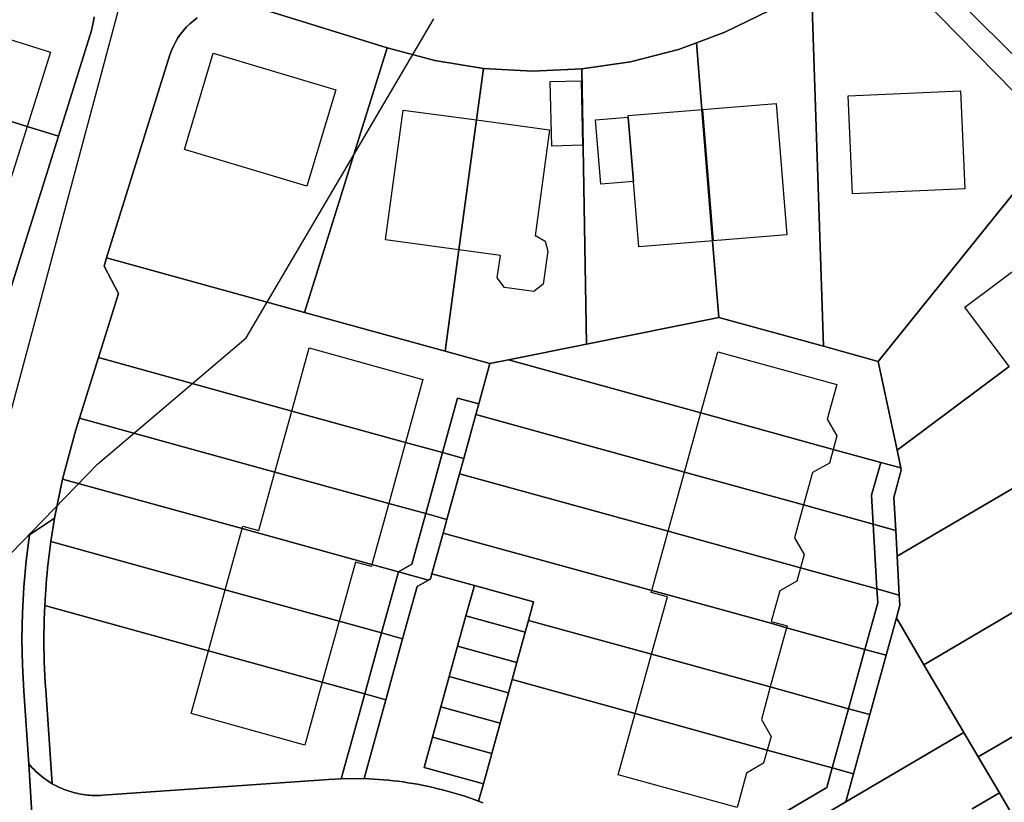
# Model space of a CAD drawing. Extents: x 577960 to 582939, y 6017202 to 6023066.
# Tile 138 of 217: x 580017 to 580107, y 6021434 to 6021505. Entities that reach past the tile are written whole.
import ezdxf

# ---------------------------------------------------------------- set-up
doc = ezdxf.new("R2010")
doc.units = 0
doc.header["$MEASUREMENT"] = 0
doc.linetypes.add('D', pattern=[0])
for name, color, linetype in [('LI__FLUR', 7, 'D'), ('LI__GEB', 7, 'Continuous'), ('LI__STRASSE', 7, 'Continuous')]:
    doc.layers.add(name, color=color, linetype=linetype)

msp = doc.modelspace()

# ---------------------------------------------------------------- linework, layer by layer
at = {"layer": 'LI__FLUR', "color": 8, "linetype": 'D', "true_color": 0x808080}
for p, q in [((580090.409, 6021475.566), (580089.32, 6021508.523)), ((580089.32, 6021508.523), (580090.409, 6021475.566)), ((580098.246, 6021508.413), (580107.792, 6021498.697)), ((580107.792, 6021498.697), (580098.246, 6021508.413)), ((580050.686, 6021502.727), (580039.041, 6021506.366)), ((580039.041, 6021506.366), (580050.686, 6021502.727)), ((580023.943, 6021505.154), (580024.001, 6021505.575)), ((580024.001, 6021505.575), (580023.943, 6021505.154)), ((580033.372, 6021505.469), (580033.033, 6021505.213)), ((580033.033, 6021505.213), (580033.372, 6021505.469)), ((580085.491, 6021506.134), (580081.443, 6021504.155)), ((580081.443, 6021504.155), (580085.491, 6021506.134)), ((580023.747, 6021504.327), (580023.858, 6021504.737)), ((580023.858, 6021504.737), (580023.747, 6021504.327)), ((580023.858, 6021504.737), (580023.943, 6021505.154)), ((580023.943, 6021505.154), (580023.858, 6021504.737)), ((580032.408, 6021504.641), (580032.123, 6021504.327)), ((580032.123, 6021504.327), (580032.408, 6021504.641)), ((580032.712, 6021504.937), (580032.408, 6021504.641)), ((580032.408, 6021504.641), (580032.712, 6021504.937)), ((580033.033, 6021505.213), (580032.712, 6021504.937)), ((580032.712, 6021504.937), (580033.033, 6021505.213)), ((580020.738, 6021494.691), (580023.747, 6021504.327)), ((580023.747, 6021504.327), (580020.738, 6021494.691)), ((580031.624, 6021503.637), (580031.408, 6021503.27)), ((580031.408, 6021503.27), (580031.624, 6021503.637)), ((580031.863, 6021503.99), (580031.624, 6021503.637)), ((580031.624, 6021503.637), (580031.863, 6021503.99)), ((580032.123, 6021504.327), (580031.863, 6021503.99)), ((580031.863, 6021503.99), (580032.123, 6021504.327)), ((580081.443, 6021504.155), (580078.854, 6021503.196)), ((580078.854, 6021503.196), (580081.443, 6021504.155)), ((580031.216, 6021502.89), (580031.047, 6021502.499)), ((580031.047, 6021502.499), (580031.216, 6021502.89)), ((580031.408, 6021503.27), (580031.216, 6021502.89)), ((580031.216, 6021502.89), (580031.408, 6021503.27)), ((580043.169, 6021478.647), (580050.686, 6021502.727)), ((580050.686, 6021502.727), (580043.169, 6021478.647)), ((580055.014, 6021501.577), (580050.686, 6021502.727)), ((580050.686, 6021502.727), (580055.014, 6021501.577)), ((580078.854, 6021503.196), (580077.215, 6021502.596)), ((580077.215, 6021502.596), (580078.854, 6021503.196)), ((580079.354, 6021497.118), (580078.854, 6021503.196)), ((580078.854, 6021503.196), (580079.354, 6021497.118)), ((580030.904, 6021502.098), (580025.136, 6021483.625)), ((580025.136, 6021483.625), (580030.904, 6021502.098)), ((580031.047, 6021502.499), (580030.904, 6021502.098)), ((580030.904, 6021502.098), (580031.047, 6021502.499)), ((580077.215, 6021502.596), (580072.847, 6021501.477)), ((580072.847, 6021501.477), (580077.215, 6021502.596)), ((580059.442, 6021500.857), (580055.014, 6021501.577)), ((580055.014, 6021501.577), (580059.442, 6021500.857)), ((580072.847, 6021501.477), (580068.408, 6021500.817)), ((580068.408, 6021500.817), (580072.847, 6021501.477)), ((580059.442, 6021500.857), (580058.812, 6021496.179)), ((580058.812, 6021496.179), (580059.442, 6021500.857)), ((580063.92, 6021500.607), (580059.442, 6021500.857)), ((580059.442, 6021500.857), (580063.92, 6021500.607)), ((580068.408, 6021500.817), (580063.92, 6021500.607)), ((580063.92, 6021500.607), (580068.408, 6021500.817)), ((580068.408, 6021500.817), (580068.848, 6021475.767)), ((580068.848, 6021475.767), (580068.408, 6021500.817)), ((580007.853, 6021498.71), (580017.899, 6021495.581)), ((580017.899, 6021495.581), (580007.853, 6021498.71)), ((580080.324, 6021485.173), (580079.354, 6021497.118)), ((580079.354, 6021497.118), (580080.324, 6021485.173)), ((580017.899, 6021495.581), (580020.738, 6021494.691)), ((580020.738, 6021494.691), (580017.899, 6021495.581)), ((580058.812, 6021496.179), (580057.213, 6021484.354)), ((580057.213, 6021484.354), (580058.812, 6021496.179)), ((580020.738, 6021494.691), (580015.78, 6021478.808)), ((580015.78, 6021478.808), (580020.738, 6021494.691)), ((580111.741, 6021494.508), (580095.397, 6021474.187)), ((580095.397, 6021474.187), (580111.741, 6021494.508)), ((580080.893, 6021478.186), (580080.324, 6021485.173)), ((580080.324, 6021485.173), (580080.893, 6021478.186)), ((580057.213, 6021484.354), (580055.974, 6021475.118)), ((580055.974, 6021475.118), (580057.213, 6021484.354)), ((580025.136, 6021483.625), (580024.906, 6021482.866)), ((580024.906, 6021482.866), (580025.136, 6021483.625)), ((580025.136, 6021483.625), (580043.169, 6021478.647)), ((580043.169, 6021478.647), (580025.136, 6021483.625)), ((580024.906, 6021482.866), (580026.216, 6021480.367)), ((580026.216, 6021480.367), (580024.906, 6021482.866)), ((580026.216, 6021480.367), (580024.397, 6021474.529)), ((580024.397, 6021474.529), (580026.216, 6021480.367)), ((580043.169, 6021478.647), (580055.974, 6021475.118)), ((580055.974, 6021475.118), (580043.169, 6021478.647)), ((580080.893, 6021478.186), (580068.848, 6021475.767)), ((580068.848, 6021475.767), (580080.893, 6021478.186)), ((580090.409, 6021475.566), (580080.893, 6021478.186)), ((580080.893, 6021478.186), (580090.409, 6021475.566)), ((580055.974, 6021475.118), (580060.042, 6021473.988)), ((580060.042, 6021473.988), (580055.974, 6021475.118)), ((580068.848, 6021475.767), (580061.741, 6021474.338)), ((580061.741, 6021474.338), (580068.848, 6021475.767)), ((580095.397, 6021474.187), (580090.409, 6021475.566)), ((580090.409, 6021475.566), (580095.397, 6021474.187)), ((580024.397, 6021474.529), (580022.677, 6021469.021)), ((580022.677, 6021469.021), (580024.397, 6021474.529)), ((580024.397, 6021474.529), (580041.989, 6021469.67)), ((580041.989, 6021469.67), (580024.397, 6021474.529)), ((580061.741, 6021474.338), (580060.042, 6021473.988)), ((580060.042, 6021473.988), (580061.741, 6021474.338)), ((580079.254, 6021469.499), (580061.741, 6021474.338)), ((580061.741, 6021474.338), (580079.254, 6021469.499)), ((580097.117, 6021466.1), (580095.397, 6021474.187)), ((580095.397, 6021474.187), (580097.117, 6021466.1)), ((580060.042, 6021473.988), (580059.032, 6021470.31)), ((580059.032, 6021470.31), (580060.042, 6021473.988)), ((580097.117, 6021466.1), (580107.323, 6021473.727)), ((580107.323, 6021473.727), (580097.117, 6021466.1)), ((580055.734, 6021465.881), (580057.103, 6021470.849)), ((580057.103, 6021470.849), (580055.734, 6021465.881)), ((580057.103, 6021470.849), (580059.032, 6021470.31)), ((580059.032, 6021470.31), (580057.103, 6021470.849)), ((580041.989, 6021469.67), (580052.365, 6021466.811)), ((580052.365, 6021466.811), (580041.989, 6021469.67)), ((580059.032, 6021470.31), (580058.762, 6021469.35)), ((580058.762, 6021469.35), (580059.032, 6021470.31)), ((580022.677, 6021469.021), (580022.337, 6021467.952)), ((580022.337, 6021467.952), (580022.677, 6021469.021)), ((580040.46, 6021464.113), (580022.677, 6021469.021)), ((580022.677, 6021469.021), (580040.46, 6021464.113)), ((580058.762, 6021469.35), (580057.663, 6021465.352)), ((580057.663, 6021465.352), (580058.762, 6021469.35)), ((580058.762, 6021469.35), (580077.765, 6021464.111)), ((580077.765, 6021464.111), (580058.762, 6021469.35)), ((580091.309, 6021466.18), (580079.254, 6021469.499)), ((580079.254, 6021469.499), (580091.309, 6021466.18)), ((580022.337, 6021467.952), (580021.118, 6021463.474)), ((580021.118, 6021463.474), (580022.337, 6021467.952)), ((580052.365, 6021466.811), (580055.734, 6021465.881)), ((580055.734, 6021465.881), (580052.365, 6021466.811)), ((580095.637, 6021464.98), (580091.309, 6021466.18)), ((580091.309, 6021466.18), (580095.637, 6021464.98)), ((580097.467, 6021464.481), (580097.117, 6021466.1)), ((580097.117, 6021466.1), (580097.467, 6021464.481)), ((580055.734, 6021465.881), (580054.204, 6021460.324)), ((580054.204, 6021460.324), (580055.734, 6021465.881)), ((580057.663, 6021465.352), (580055.734, 6021465.881)), ((580055.734, 6021465.881), (580057.663, 6021465.352)), ((580057.273, 6021463.952), (580057.663, 6021465.352)), ((580057.663, 6021465.352), (580057.273, 6021463.952)), ((580094.808, 6021462.002), (580095.637, 6021464.98)), ((580095.637, 6021464.98), (580094.808, 6021462.002)), ((580095.637, 6021464.98), (580097.467, 6021464.481)), ((580097.467, 6021464.481), (580095.637, 6021464.98)), ((580097.507, 6021464.271), (580096.827, 6021461.782)), ((580096.827, 6021461.782), (580097.507, 6021464.271)), ((580110.621, 6021464.38), (580097.127, 6021456.444)), ((580097.127, 6021456.444), (580110.621, 6021464.38)), ((580097.467, 6021464.481), (580097.507, 6021464.271)), ((580097.507, 6021464.271), (580097.467, 6021464.481)), ((580021.118, 6021463.474), (580020.388, 6021459.915)), ((580020.388, 6021459.915), (580021.118, 6021463.474)), ((580021.118, 6021463.474), (580037.471, 6021458.965)), ((580037.471, 6021458.965), (580021.118, 6021463.474)), ((580050.836, 6021461.253), (580040.46, 6021464.113)), ((580040.46, 6021464.113), (580050.836, 6021461.253)), ((580056.124, 6021459.794), (580057.273, 6021463.952)), ((580057.273, 6021463.952), (580056.124, 6021459.794)), ((580076.275, 6021458.714), (580057.273, 6021463.952)), ((580057.273, 6021463.952), (580076.275, 6021458.714)), ((580077.765, 6021464.111), (580088.6, 6021461.112)), ((580088.6, 6021461.112), (580077.765, 6021464.111)), ((580094.958, 6021459.363), (580094.808, 6021462.002)), ((580094.808, 6021462.002), (580094.958, 6021459.363)), ((580096.827, 6021461.782), (580096.997, 6021458.803)), ((580096.997, 6021458.803), (580096.827, 6021461.782)), ((580054.204, 6021460.324), (580050.836, 6021461.253)), ((580050.836, 6021461.253), (580054.204, 6021460.324)), ((580088.6, 6021461.112), (580094.958, 6021459.363)), ((580094.958, 6021459.363), (580088.6, 6021461.112)), ((580020.388, 6021459.915), (580018.119, 6021458.386)), ((580018.119, 6021458.386), (580020.388, 6021459.915)), ((580020.058, 6021457.776), (580020.388, 6021459.915)), ((580020.388, 6021459.915), (580020.058, 6021457.776)), ((580052.935, 6021455.726), (580054.204, 6021460.324)), ((580054.204, 6021460.324), (580052.935, 6021455.726)), ((580054.204, 6021460.324), (580056.124, 6021459.794)), ((580056.124, 6021459.794), (580054.204, 6021460.324)), ((580056.124, 6021459.794), (580055.784, 6021458.554)), ((580055.784, 6021458.554), (580056.124, 6021459.794)), ((580037.471, 6021458.965), (580049.296, 6021455.696)), ((580049.296, 6021455.696), (580037.471, 6021458.965)), ((580096.997, 6021458.803), (580094.958, 6021459.363)), ((580094.958, 6021459.363), (580095.287, 6021453.465)), ((580095.287, 6021453.465), (580094.958, 6021459.363)), ((580094.958, 6021459.363), (580096.997, 6021458.803)), ((580097.127, 6021456.444), (580096.997, 6021458.803)), ((580096.997, 6021458.803), (580097.127, 6021456.444)), ((580018.119, 6021458.386), (580017.818, 6021456.025)), ((580017.818, 6021456.025), (580018.119, 6021458.386)), ((580055.784, 6021458.554), (580054.764, 6021454.856)), ((580054.764, 6021454.856), (580055.784, 6021458.554)), ((580074.786, 6021453.316), (580055.784, 6021458.554)), ((580055.784, 6021458.554), (580074.786, 6021453.316)), ((580088.33, 6021455.385), (580076.275, 6021458.714)), ((580076.275, 6021458.714), (580088.33, 6021455.385)), ((580019.99, 6021457.292), (580019.926, 6021456.808)), ((580019.926, 6021456.808), (580019.99, 6021457.292)), ((580020.058, 6021457.776), (580019.99, 6021457.292)), ((580019.99, 6021457.292), (580020.058, 6021457.776)), ((580035.932, 6021453.397), (580020.058, 6021457.776)), ((580020.058, 6021457.776), (580035.932, 6021453.397)), ((580019.866, 6021456.323), (580019.81, 6021455.838)), ((580019.81, 6021455.838), (580019.866, 6021456.323)), ((580019.926, 6021456.808), (580019.866, 6021456.323)), ((580019.866, 6021456.323), (580019.926, 6021456.808)), ((580097.327, 6021452.905), (580097.127, 6021456.444)), ((580097.127, 6021456.444), (580097.327, 6021452.905)), ((580017.818, 6021456.025), (580017.601, 6021453.655)), ((580017.601, 6021453.655), (580017.818, 6021456.025)), ((580019.757, 6021455.353), (580019.708, 6021454.867)), ((580019.708, 6021454.867), (580019.757, 6021455.353)), ((580019.81, 6021455.838), (580019.757, 6021455.353)), ((580019.757, 6021455.353), (580019.81, 6021455.838)), ((580049.296, 6021455.696), (580051.705, 6021455.036)), ((580051.705, 6021455.036), (580049.296, 6021455.696)), ((580051.705, 6021455.036), (580052.935, 6021455.726)), ((580052.935, 6021455.726), (580051.705, 6021455.036)), ((580095.287, 6021453.465), (580088.33, 6021455.385)), ((580088.33, 6021455.385), (580095.287, 6021453.465)), ((580099.566, 6021446.568), (580115.479, 6021455.933)), ((580115.479, 6021455.933), (580099.566, 6021446.568)), ((580019.664, 6021454.381), (580019.624, 6021453.895)), ((580019.624, 6021453.895), (580019.664, 6021454.381)), ((580019.708, 6021454.867), (580019.664, 6021454.381)), ((580019.664, 6021454.381), (580019.708, 6021454.867)), ((580051.705, 6021455.036), (580050.166, 6021449.468)), ((580050.166, 6021449.468), (580051.705, 6021455.036)), ((580054.434, 6021454.276), (580051.705, 6021455.036)), ((580051.705, 6021455.036), (580054.434, 6021454.276)), ((580054.644, 6021454.396), (580054.434, 6021454.276)), ((580054.434, 6021454.276), (580054.644, 6021454.396)), ((580054.764, 6021454.856), (580054.644, 6021454.396)), ((580054.644, 6021454.396), (580054.764, 6021454.856)), ((580058.623, 6021453.796), (580054.764, 6021454.856)), ((580054.764, 6021454.856), (580058.623, 6021453.796)), ((580017.601, 6021453.655), (580017.47, 6021451.278)), ((580017.47, 6021451.278), (580017.601, 6021453.655)), ((580019.587, 6021453.409), (580019.554, 6021452.922)), ((580019.554, 6021452.922), (580019.587, 6021453.409)), ((580019.624, 6021453.895), (580019.587, 6021453.409)), ((580019.587, 6021453.409), (580019.624, 6021453.895)), ((580046.298, 6021450.538), (580035.932, 6021453.397)), ((580035.932, 6021453.397), (580046.298, 6021450.538)), ((580053.415, 6021453.696), (580052.095, 6021448.938)), ((580052.095, 6021448.938), (580053.415, 6021453.696)), ((580054.434, 6021454.276), (580053.415, 6021453.696)), ((580053.415, 6021453.696), (580054.434, 6021454.276)), ((580057.863, 6021451.027), (580058.623, 6021453.796)), ((580058.623, 6021453.796), (580057.863, 6021451.027)), ((580058.623, 6021453.796), (580064.02, 6021452.307)), ((580064.02, 6021452.307), (580058.623, 6021453.796)), ((580095.367, 6021452.196), (580095.287, 6021453.465)), ((580095.287, 6021453.465), (580097.327, 6021452.905)), ((580097.327, 6021452.905), (580095.287, 6021453.465)), ((580095.287, 6021453.465), (580095.367, 6021452.196)), ((580019.554, 6021452.922), (580019.525, 6021452.435)), ((580019.525, 6021452.435), (580019.554, 6021452.922)), ((580076.255, 6021452.916), (580074.786, 6021453.316)), ((580074.786, 6021453.316), (580076.255, 6021452.916)), ((580085.611, 6021450.337), (580076.255, 6021452.916)), ((580076.255, 6021452.916), (580085.611, 6021450.337)), ((580097.327, 6021452.905), (580097.377, 6021451.976)), ((580097.377, 6021451.976), (580097.327, 6021452.905)), ((580019.471, 6021451.311), (580019.499, 6021451.948)), ((580019.499, 6021451.948), (580019.471, 6021451.311)), ((580019.525, 6021452.435), (580019.499, 6021451.948)), ((580019.499, 6021451.948), (580019.525, 6021452.435)), ((580019.499, 6021451.948), (580034.402, 6021447.839)), ((580034.402, 6021447.839), (580019.499, 6021451.948)), ((580064.02, 6021452.307), (580063.55, 6021450.607)), ((580063.55, 6021450.607), (580064.02, 6021452.307)), ((580094.198, 6021447.957), (580095.367, 6021452.196)), ((580095.367, 6021452.196), (580094.198, 6021447.957)), ((580097.377, 6021451.976), (580097.067, 6021450.826)), ((580097.067, 6021450.826), (580097.377, 6021451.976)), ((580017.47, 6021451.278), (580017.424, 6021448.901)), ((580017.424, 6021448.901), (580017.47, 6021451.278)), ((580019.45, 6021450.673), (580019.471, 6021451.311)), ((580019.471, 6021451.311), (580019.45, 6021450.673)), ((580057.093, 6021448.268), (580057.863, 6021451.027)), ((580057.863, 6021451.027), (580057.093, 6021448.268)), ((580063.261, 6021449.538), (580057.863, 6021451.027)), ((580057.863, 6021451.027), (580063.261, 6021449.538)), ((580097.067, 6021450.826), (580096.127, 6021447.428)), ((580096.127, 6021447.428), (580097.067, 6021450.826)), ((580099.566, 6021446.568), (580097.067, 6021450.826)), ((580097.067, 6021450.826), (580099.566, 6021446.568)), ((580019.427, 6021449.397), (580019.435, 6021450.035)), ((580019.435, 6021450.035), (580019.427, 6021449.397)), ((580019.435, 6021450.035), (580019.45, 6021450.673)), ((580019.45, 6021450.673), (580019.435, 6021450.035)), ((580050.166, 6021449.468), (580046.298, 6021450.538)), ((580046.298, 6021450.538), (580050.166, 6021449.468)), ((580063.55, 6021450.607), (580063.261, 6021449.538)), ((580063.261, 6021449.538), (580063.55, 6021450.607)), ((580074.756, 6021447.518), (580063.55, 6021450.607)), ((580063.55, 6021450.607), (580074.756, 6021447.518)), ((580087.051, 6021449.937), (580085.611, 6021450.337)), ((580085.611, 6021450.337), (580087.051, 6021449.937)), ((580094.198, 6021447.957), (580087.051, 6021449.937)), ((580087.051, 6021449.937), (580094.198, 6021447.957)), ((580017.424, 6021448.901), (580017.464, 6021446.525)), ((580017.464, 6021446.525), (580017.424, 6021448.901)), ((580019.425, 6021448.758), (580019.427, 6021449.397)), ((580019.427, 6021449.397), (580019.425, 6021448.758)), ((580048.637, 6021443.911), (580050.166, 6021449.468)), ((580050.166, 6021449.468), (580048.637, 6021443.911)), ((580050.166, 6021449.468), (580052.095, 6021448.938)), ((580052.095, 6021448.938), (580050.166, 6021449.468)), ((580052.095, 6021448.938), (580050.566, 6021443.381)), ((580050.566, 6021443.381), (580052.095, 6021448.938)), ((580062.491, 6021446.779), (580063.261, 6021449.538)), ((580063.261, 6021449.538), (580062.491, 6021446.779)), ((580019.429, 6021448.12), (580019.425, 6021448.758)), ((580019.425, 6021448.758), (580019.429, 6021448.12)), ((580019.44, 6021447.482), (580019.429, 6021448.12)), ((580019.429, 6021448.12), (580019.44, 6021447.482)), ((580056.333, 6021445.5), (580057.093, 6021448.268)), ((580057.093, 6021448.268), (580056.333, 6021445.5)), ((580057.093, 6021448.268), (580062.491, 6021446.779)), ((580062.491, 6021446.779), (580057.093, 6021448.268)), ((580019.457, 6021446.843), (580019.44, 6021447.482)), ((580019.44, 6021447.482), (580019.457, 6021446.843)), ((580034.402, 6021447.839), (580044.768, 6021444.98)), ((580044.768, 6021444.98), (580034.402, 6021447.839)), ((580085.571, 6021444.539), (580074.756, 6021447.518)), ((580074.756, 6021447.518), (580085.571, 6021444.539)), ((580092.709, 6021442.56), (580094.198, 6021447.957)), ((580094.198, 6021447.957), (580092.709, 6021442.56)), ((580096.127, 6021447.428), (580094.198, 6021447.957)), ((580094.198, 6021447.957), (580096.127, 6021447.428)), ((580096.127, 6021447.428), (580094.638, 6021442.03)), ((580094.638, 6021442.03), (580096.127, 6021447.428)), ((580017.464, 6021446.525), (580017.589, 6021444.151)), ((580017.589, 6021444.151), (580017.464, 6021446.525)), ((580019.48, 6021446.205), (580019.457, 6021446.843)), ((580019.457, 6021446.843), (580019.48, 6021446.205)), ((580062.491, 6021446.779), (580062.061, 6021445.21)), ((580062.061, 6021445.21), (580062.491, 6021446.779)), ((580103.194, 6021440.41), (580099.566, 6021446.568)), ((580099.566, 6021446.568), (580103.194, 6021440.41)), ((580019.51, 6021445.567), (580019.48, 6021446.205)), ((580019.48, 6021446.205), (580019.51, 6021445.567)), ((580019.546, 6021444.929), (580019.51, 6021445.567)), ((580019.51, 6021445.567), (580019.546, 6021444.929)), ((580055.574, 6021442.731), (580056.333, 6021445.5)), ((580056.333, 6021445.5), (580055.574, 6021442.731)), ((580061.731, 6021444.01), (580056.333, 6021445.5)), ((580056.333, 6021445.5), (580061.731, 6021444.01)), ((580019.589, 6021444.291), (580019.546, 6021444.929)), ((580019.546, 6021444.929), (580019.589, 6021444.291)), ((580044.768, 6021444.98), (580048.637, 6021443.911)), ((580048.637, 6021443.911), (580044.768, 6021444.98)), ((580062.061, 6021445.21), (580061.731, 6021444.01)), ((580061.731, 6021444.01), (580062.061, 6021445.21)), ((580062.061, 6021445.21), (580073.257, 6021442.12)), ((580073.257, 6021442.12), (580062.061, 6021445.21)), ((580092.709, 6021442.56), (580085.571, 6021444.539)), ((580085.571, 6021444.539), (580092.709, 6021442.56)), ((580115.629, 6021444.708), (580104.514, 6021438.171)), ((580104.514, 6021438.171), (580115.629, 6021444.708)), ((580017.589, 6021444.151), (580018.059, 6021437.544)), ((580018.059, 6021437.544), (580017.589, 6021444.151)), ((580020.188, 6021435.735), (580019.589, 6021444.291)), ((580019.589, 6021444.291), (580020.188, 6021435.735)), ((580048.637, 6021443.911), (580046.507, 6021436.184)), ((580046.507, 6021436.184), (580048.637, 6021443.911)), ((580050.566, 6021443.381), (580048.637, 6021443.911)), ((580048.637, 6021443.911), (580050.566, 6021443.381)), ((580060.972, 6021441.241), (580061.731, 6021444.01)), ((580061.731, 6021444.01), (580060.972, 6021441.241)), ((580050.566, 6021443.381), (580048.587, 6021436.194)), ((580048.587, 6021436.194), (580050.566, 6021443.381)), ((580054.804, 6021439.972), (580055.574, 6021442.731)), ((580055.574, 6021442.731), (580054.804, 6021439.972)), ((580055.574, 6021442.731), (580060.972, 6021441.241)), ((580060.972, 6021441.241), (580055.574, 6021442.731)), ((580073.257, 6021442.12), (580085.302, 6021438.801)), ((580085.302, 6021438.801), (580073.257, 6021442.12)), ((580091.219, 6021437.172), (580092.709, 6021442.56)), ((580092.709, 6021442.56), (580091.219, 6021437.172)), ((580094.638, 6021442.03), (580092.709, 6021442.56)), ((580092.709, 6021442.56), (580094.638, 6021442.03)), ((580094.638, 6021442.03), (580093.148, 6021436.642)), ((580093.148, 6021436.642), (580094.638, 6021442.03)), ((580060.972, 6021441.241), (580060.202, 6021438.482)), ((580060.202, 6021438.482), (580060.972, 6021441.241)), ((580054.044, 6021437.203), (580054.804, 6021439.972)), ((580054.804, 6021439.972), (580054.044, 6021437.203)), ((580060.202, 6021438.482), (580054.804, 6021439.972)), ((580054.804, 6021439.972), (580060.202, 6021438.482)), ((580092.449, 6021434.083), (580103.194, 6021440.41)), ((580103.194, 6021440.41), (580092.449, 6021434.083)), ((580104.514, 6021438.171), (580103.194, 6021440.41)), ((580103.194, 6021440.41), (580104.514, 6021438.171)), ((580059.442, 6021435.713), (580060.202, 6021438.482)), ((580060.202, 6021438.482), (580059.442, 6021435.713)), ((580085.302, 6021438.801), (580091.219, 6021437.172)), ((580091.219, 6021437.172), (580085.302, 6021438.801)), ((580104.514, 6021438.171), (580106.443, 6021434.892)), ((580106.443, 6021434.892), (580104.514, 6021438.171)), ((580018.059, 6021437.544), (580018.749, 6021426.269)), ((580018.749, 6021426.269), (580018.059, 6021437.544)), ((580018.059, 6021437.544), (580018.209, 6021437.365)), ((580018.209, 6021437.365), (580018.059, 6021437.544)), ((580018.209, 6021437.365), (580018.365, 6021437.191)), ((580018.365, 6021437.191), (580018.209, 6021437.365)), ((580018.365, 6021437.191), (580018.526, 6021437.022)), ((580018.526, 6021437.022), (580018.365, 6021437.191)), ((580018.526, 6021437.022), (580018.692, 6021436.858)), ((580018.692, 6021436.858), (580018.526, 6021437.022)), ((580018.692, 6021436.858), (580018.863, 6021436.698)), ((580018.863, 6021436.698), (580018.692, 6021436.858)), ((580018.863, 6021436.698), (580019.039, 6021436.544)), ((580019.039, 6021436.544), (580018.863, 6021436.698)), ((580019.039, 6021436.544), (580019.22, 6021436.395)), ((580019.22, 6021436.395), (580019.039, 6021436.544)), ((580019.22, 6021436.395), (580019.405, 6021436.252)), ((580019.405, 6021436.252), (580019.22, 6021436.395)), ((580059.442, 6021435.713), (580054.044, 6021437.203)), ((580054.044, 6021437.203), (580059.442, 6021435.713)), ((580091.219, 6021437.172), (580090.729, 6021435.393)), ((580090.729, 6021435.393), (580091.219, 6021437.172)), ((580093.148, 6021436.642), (580091.219, 6021437.172)), ((580091.219, 6021437.172), (580093.148, 6021436.642)), ((580092.449, 6021434.083), (580093.148, 6021436.642)), ((580093.148, 6021436.642), (580092.449, 6021434.083)), ((580019.405, 6021436.252), (580019.595, 6021436.114)), ((580019.595, 6021436.114), (580019.405, 6021436.252)), ((580019.595, 6021436.114), (580019.789, 6021435.982)), ((580019.789, 6021435.982), (580019.595, 6021436.114)), ((580019.789, 6021435.982), (580019.987, 6021435.855)), ((580019.987, 6021435.855), (580019.789, 6021435.982)), ((580019.987, 6021435.855), (580020.188, 6021435.735)), ((580020.188, 6021435.735), (580019.987, 6021435.855)), ((580020.188, 6021435.735), (580020.362, 6021435.637)), ((580020.362, 6021435.637), (580020.188, 6021435.735)), ((580020.362, 6021435.637), (580020.539, 6021435.544)), ((580020.539, 6021435.544), (580020.362, 6021435.637)), ((580020.539, 6021435.544), (580020.718, 6021435.455)), ((580020.718, 6021435.455), (580020.539, 6021435.544)), ((580020.718, 6021435.455), (580020.899, 6021435.37)), ((580020.899, 6021435.37), (580020.718, 6021435.455)), ((580024.776, 6021434.675), (580045.328, 6021436.124)), ((580045.328, 6021436.124), (580024.776, 6021434.675)), ((580045.328, 6021436.124), (580046.507, 6021436.184)), ((580046.507, 6021436.184), (580045.328, 6021436.124)), ((580046.507, 6021436.184), (580048.587, 6021436.194)), ((580048.587, 6021436.194), (580046.507, 6021436.184)), ((580048.587, 6021436.194), (580049.031, 6021436.177)), ((580049.031, 6021436.177), (580048.587, 6021436.194)), ((580049.031, 6021436.177), (580049.475, 6021436.155)), ((580049.475, 6021436.155), (580049.031, 6021436.177)), ((580049.475, 6021436.155), (580049.918, 6021436.126)), ((580049.918, 6021436.126), (580049.475, 6021436.155)), ((580049.918, 6021436.126), (580050.361, 6021436.091)), ((580050.361, 6021436.091), (580049.918, 6021436.126)), ((580050.361, 6021436.091), (580050.804, 6021436.051)), ((580050.804, 6021436.051), (580050.361, 6021436.091)), ((580050.804, 6021436.051), (580051.246, 6021436.004)), ((580051.246, 6021436.004), (580050.804, 6021436.051)), ((580051.246, 6021436.004), (580051.688, 6021435.951)), ((580051.688, 6021435.951), (580051.246, 6021436.004)), ((580051.688, 6021435.951), (580052.129, 6021435.891)), ((580052.129, 6021435.891), (580051.688, 6021435.951)), ((580052.129, 6021435.891), (580052.569, 6021435.826)), ((580052.569, 6021435.826), (580052.129, 6021435.891)), ((580052.569, 6021435.826), (580053.008, 6021435.755)), ((580053.008, 6021435.755), (580052.569, 6021435.826)), ((580053.008, 6021435.755), (580053.447, 6021435.677)), ((580053.447, 6021435.677), (580053.008, 6021435.755)), ((580053.447, 6021435.677), (580053.884, 6021435.594)), ((580053.884, 6021435.594), (580053.447, 6021435.677)), ((580053.884, 6021435.594), (580054.319, 6021435.505)), ((580054.319, 6021435.505), (580053.884, 6021435.594)), ((580054.319, 6021435.505), (580054.753, 6021435.41)), ((580054.753, 6021435.41), (580054.319, 6021435.505)), ((580059.012, 6021434.144), (580059.442, 6021435.713)), ((580059.442, 6021435.713), (580059.012, 6021434.144)), ((580020.899, 6021435.37), (580021.083, 6021435.29)), ((580021.083, 6021435.29), (580020.899, 6021435.37)), ((580021.083, 6021435.29), (580021.268, 6021435.215)), ((580021.268, 6021435.215), (580021.083, 6021435.29)), ((580021.268, 6021435.215), (580021.454, 6021435.145)), ((580021.454, 6021435.145), (580021.268, 6021435.215)), ((580021.454, 6021435.145), (580021.642, 6021435.08)), ((580021.642, 6021435.08), (580021.454, 6021435.145)), ((580021.642, 6021435.08), (580021.831, 6021435.019)), ((580021.831, 6021435.019), (580021.642, 6021435.08)), ((580021.831, 6021435.019), (580022.022, 6021434.963)), ((580022.022, 6021434.963), (580021.831, 6021435.019)), ((580022.022, 6021434.963), (580022.214, 6021434.912)), ((580022.214, 6021434.912), (580022.022, 6021434.963)), ((580022.214, 6021434.912), (580022.407, 6021434.865)), ((580022.407, 6021434.865), (580022.214, 6021434.912)), ((580022.407, 6021434.865), (580022.602, 6021434.823)), ((580022.602, 6021434.823), (580022.407, 6021434.865)), ((580022.602, 6021434.823), (580022.797, 6021434.786)), ((580022.797, 6021434.786), (580022.602, 6021434.823)), ((580022.797, 6021434.786), (580022.994, 6021434.754)), ((580022.994, 6021434.754), (580022.797, 6021434.786)), ((580022.994, 6021434.754), (580023.191, 6021434.726)), ((580023.191, 6021434.726), (580022.994, 6021434.754)), ((580023.191, 6021434.726), (580023.389, 6021434.703)), ((580023.389, 6021434.703), (580023.191, 6021434.726)), ((580023.389, 6021434.703), (580023.587, 6021434.685)), ((580023.587, 6021434.685), (580023.389, 6021434.703)), ((580023.587, 6021434.685), (580023.785, 6021434.672)), ((580023.785, 6021434.672), (580023.587, 6021434.685)), ((580023.785, 6021434.672), (580023.983, 6021434.663)), ((580023.983, 6021434.663), (580023.785, 6021434.672)), ((580023.983, 6021434.663), (580024.182, 6021434.659)), ((580024.182, 6021434.659), (580023.983, 6021434.663)), ((580024.182, 6021434.659), (580024.38, 6021434.66)), ((580024.38, 6021434.66), (580024.182, 6021434.659)), ((580024.38, 6021434.66), (580024.578, 6021434.665)), ((580024.578, 6021434.665), (580024.38, 6021434.66)), ((580024.578, 6021434.665), (580024.776, 6021434.675)), ((580024.776, 6021434.675), (580024.578, 6021434.665)), ((580054.753, 6021435.41), (580055.185, 6021435.31)), ((580055.185, 6021435.31), (580054.753, 6021435.41)), ((580055.185, 6021435.31), (580055.616, 6021435.204)), ((580055.616, 6021435.204), (580055.185, 6021435.31)), ((580055.616, 6021435.204), (580056.045, 6021435.092)), ((580056.045, 6021435.092), (580055.616, 6021435.204)), ((580056.045, 6021435.092), (580056.473, 6021434.974)), ((580056.473, 6021434.974), (580056.045, 6021435.092)), ((580056.473, 6021434.974), (580056.901, 6021434.85)), ((580056.901, 6021434.85), (580056.473, 6021434.974)), ((580056.901, 6021434.85), (580057.327, 6021434.72)), ((580057.327, 6021434.72), (580056.901, 6021434.85)), ((580057.327, 6021434.72), (580057.751, 6021434.585)), ((580057.751, 6021434.585), (580057.327, 6021434.72)), ((580057.751, 6021434.585), (580058.173, 6021434.444)), ((580058.173, 6021434.444), (580057.751, 6021434.585)), ((580090.729, 6021435.393), (580079.364, 6021428.706)), ((580079.364, 6021428.706), (580090.729, 6021435.393)), ((580103.964, 6021433.443), (580106.443, 6021434.892)), ((580106.443, 6021434.892), (580103.964, 6021433.443)), ((580106.443, 6021434.892), (580109.282, 6021430.074)), ((580109.282, 6021430.074), (580106.443, 6021434.892)), ((580058.173, 6021434.444), (580058.594, 6021434.297)), ((580058.594, 6021434.297), (580058.173, 6021434.444)), ((580058.594, 6021434.297), (580059.012, 6021434.144)), ((580059.012, 6021434.144), (580058.594, 6021434.297)), ((580059.012, 6021434.144), (580059.404, 6021433.995)), ((580059.404, 6021433.995), (580059.012, 6021434.144)), ((580082.863, 6021428.446), (580092.449, 6021434.083)), ((580092.449, 6021434.083), (580082.863, 6021428.446))]:
    msp.add_line(p, q, dxfattribs=at)
at = {"layer": 'LI__GEB', "color": 5, "linetype": 'D', "true_color": 0x0000ff}
for p, q in [((580009.972, 6021505.497), (580020.018, 6021502.358)), ((580020.018, 6021502.358), (580017.899, 6021495.581)), ((580032.223, 6021493.471), (580034.842, 6021502.247)), ((580034.842, 6021502.247), (580045.998, 6021498.918)), ((580007.853, 6021498.71), (580017.899, 6021495.581)), ((580017.899, 6021495.581), (580007.853, 6021498.71)), ((580045.998, 6021498.918), (580043.379, 6021490.142)), ((580092.668, 6021498.377), (580102.884, 6021498.837)), ((580093.068, 6021489.451), (580092.668, 6021498.377)), ((580102.884, 6021498.837), (580103.294, 6021489.91)), ((580079.394, 6021497.118), (580086.101, 6021497.658)), ((580086.101, 6021497.658), (580087.071, 6021485.712)), ((580050.546, 6021485.254), (580052.145, 6021497.079)), ((580052.145, 6021497.079), (580058.812, 6021496.179)), ((580069.648, 6021496.189), (580072.637, 6021496.429)), ((580072.627, 6021496.579), (580079.394, 6021497.118)), ((580072.637, 6021496.429), (580072.627, 6021496.579)), ((580073.117, 6021490.561), (580072.637, 6021496.429)), ((580072.637, 6021496.429), (580073.117, 6021490.561)), ((580079.394, 6021497.118), (580080.364, 6021485.173)), ((580080.364, 6021485.173), (580079.394, 6021497.118)), ((580017.899, 6021495.581), (580015.78, 6021488.814)), ((580058.812, 6021496.179), (580057.213, 6021484.354)), ((580057.213, 6021484.354), (580058.812, 6021496.179)), ((580058.812, 6021496.179), (580065.48, 6021495.279)), ((580070.128, 6021490.321), (580069.648, 6021496.189)), ((580065.48, 6021495.279), (580064.17, 6021485.623)), ((580043.379, 6021490.142), (580032.223, 6021493.471)), ((580073.117, 6021490.561), (580070.128, 6021490.321)), ((580073.596, 6021484.633), (580073.117, 6021490.561)), ((580103.294, 6021489.91), (580093.068, 6021489.451)), ((580087.071, 6021485.712), (580080.364, 6021485.173)), ((580057.213, 6021484.354), (580050.546, 6021485.254)), ((580064.17, 6021485.623), (580064.26, 6021485.613)), ((580064.26, 6021485.613), (580065.08, 6021485.123)), ((580065.08, 6021485.123), (580065.31, 6021484.224)), ((580080.364, 6021485.173), (580073.596, 6021484.633)), ((580060.992, 6021483.844), (580057.213, 6021484.354)), ((580065.31, 6021484.224), (580064.9, 6021481.215)), ((580060.712, 6021481.785), (580060.992, 6021483.844)), ((580103.284, 6021479.125), (580109.122, 6021483.503)), ((580061.371, 6021480.925), (580060.712, 6021481.785)), ((580064.9, 6021481.215), (580064.04, 6021480.565)), ((580064.04, 6021480.565), (580061.371, 6021480.925)), ((580107.323, 6021473.727), (580103.284, 6021479.125)), ((580041.989, 6021469.67), (580043.569, 6021475.408)), ((580043.569, 6021475.408), (580053.944, 6021472.549)), ((580079.254, 6021469.499), (580080.783, 6021475.067)), ((580080.783, 6021475.067), (580091.639, 6021472.078)), ((580053.944, 6021472.549), (580052.365, 6021466.811)), ((580091.639, 6021472.078), (580090.769, 6021468.939)), ((580040.46, 6021464.113), (580041.989, 6021469.67)), ((580041.989, 6021469.67), (580052.365, 6021466.811)), ((580052.365, 6021466.811), (580041.989, 6021469.67)), ((580077.765, 6021464.111), (580079.254, 6021469.499)), ((580091.309, 6021466.18), (580079.254, 6021469.499)), ((580079.254, 6021469.499), (580091.309, 6021466.18)), ((580090.769, 6021468.939), (580091.649, 6021467.4)), ((580091.649, 6021467.4), (580091.309, 6021466.18)), ((580052.365, 6021466.811), (580050.836, 6021461.253)), ((580091.309, 6021466.18), (580090.959, 6021464.921)), ((580090.959, 6021464.921), (580089.42, 6021464.071)), ((580038.981, 6021458.775), (580040.46, 6021464.113)), ((580040.46, 6021464.113), (580050.836, 6021461.253)), ((580050.836, 6021461.253), (580040.46, 6021464.113)), ((580076.275, 6021458.714), (580077.765, 6021464.111)), ((580088.6, 6021461.112), (580077.765, 6021464.111)), ((580077.765, 6021464.111), (580088.6, 6021461.112)), ((580089.42, 6021464.071), (580088.6, 6021461.112)), ((580050.836, 6021461.253), (580049.296, 6021455.696)), ((580088.6, 6021461.112), (580087.771, 6021458.114)), ((580035.932, 6021453.397), (580037.471, 6021458.965)), ((580037.471, 6021458.965), (580037.531, 6021459.175)), ((580049.296, 6021455.696), (580037.471, 6021458.965)), ((580037.471, 6021458.965), (580049.296, 6021455.696)), ((580037.531, 6021459.175), (580038.981, 6021458.775)), ((580074.786, 6021453.316), (580076.275, 6021458.714)), ((580076.275, 6021458.714), (580088.33, 6021455.385)), ((580088.33, 6021455.385), (580076.275, 6021458.714)), ((580087.771, 6021458.114), (580088.67, 6021456.614)), ((580088.67, 6021456.614), (580088.33, 6021455.385)), ((580047.787, 6021455.916), (580046.298, 6021450.538)), ((580049.246, 6021455.516), (580047.787, 6021455.916)), ((580049.296, 6021455.696), (580049.246, 6021455.516)), ((580088.33, 6021455.385), (580087.99, 6021454.165)), ((580034.402, 6021447.839), (580035.932, 6021453.397)), ((580035.932, 6021453.397), (580046.298, 6021450.538)), ((580046.298, 6021450.538), (580035.932, 6021453.397)), ((580087.99, 6021454.165), (580086.431, 6021453.295)), ((580074.736, 6021453.156), (580074.786, 6021453.316)), ((580076.205, 6021452.746), (580074.736, 6021453.156)), ((580074.756, 6021447.518), (580076.205, 6021452.746)), ((580076.255, 6021452.916), (580074.786, 6021453.316)), ((580074.786, 6021453.316), (580076.255, 6021452.916)), ((580085.611, 6021450.337), (580076.255, 6021452.916)), ((580076.255, 6021452.916), (580085.611, 6021450.337)), ((580086.431, 6021453.295), (580085.651, 6021450.507)), ((580046.298, 6021450.538), (580044.768, 6021444.98)), ((580087.051, 6021449.937), (580085.571, 6021444.539)), ((580087.051, 6021449.937), (580085.611, 6021450.337)), ((580085.611, 6021450.337), (580087.051, 6021449.937)), ((580085.651, 6021450.507), (580087.101, 6021450.107)), ((580087.101, 6021450.107), (580087.051, 6021449.937)), ((580032.823, 6021442.112), (580034.402, 6021447.839)), ((580034.402, 6021447.839), (580044.768, 6021444.98)), ((580044.768, 6021444.98), (580034.402, 6021447.839)), ((580073.257, 6021442.12), (580074.756, 6021447.518)), ((580074.756, 6021447.518), (580085.571, 6021444.539)), ((580085.571, 6021444.539), (580074.756, 6021447.518)), ((580044.768, 6021444.98), (580043.189, 6021439.253)), ((580085.571, 6021444.539), (580084.762, 6021441.59)), ((580043.189, 6021439.253), (580032.823, 6021442.112)), ((580071.717, 6021436.553), (580073.257, 6021442.12)), ((580085.302, 6021438.801), (580073.257, 6021442.12)), ((580073.257, 6021442.12), (580085.302, 6021438.801)), ((580084.762, 6021441.59), (580085.641, 6021440.031)), ((580085.641, 6021440.031), (580085.302, 6021438.801)), ((580085.302, 6021438.801), (580084.972, 6021437.592)), ((580084.972, 6021437.592), (580083.422, 6021436.682)), ((580082.573, 6021433.564), (580071.717, 6021436.553)), ((580083.422, 6021436.682), (580082.573, 6021433.564))]:
    msp.add_line(p, q, dxfattribs=at)
at = {"layer": 'LI__GEB', "color": 5, "linetype": 'D', "true_color": 0x0100ff}
for p, q in [((580065.53, 6021499.668), (580068.338, 6021499.737)), ((580065.68, 6021493.8), (580065.53, 6021499.668)), ((580068.338, 6021499.737), (580068.488, 6021493.87)), ((580068.488, 6021493.87), (580065.68, 6021493.8))]:
    msp.add_line(p, q, dxfattribs=at)
at = {"layer": 'LI__STRASSE', "color": 251, "linetype": 'D', "true_color": 0x656464}
for p, q in [((580093.359, 6021516.441), (580131.433, 6021478.344)), ((580013.574, 6021459.047), (580028.275, 6021513.933))]:
    msp.add_line(p, q, dxfattribs=at)
at = {"layer": 'LI__STRASSE', "color": 251, "linetype": 'D', "true_color": 0x646464}
for p, q in [((580037.843, 6021476.319), (580054.927, 6021505.392)), ((580024.291, 6021464.829), (580037.843, 6021476.319)), ((580015.452, 6021455.696), (580024.291, 6021464.829))]:
    msp.add_line(p, q, dxfattribs=at)

doc.saveas('drawing.dxf')
